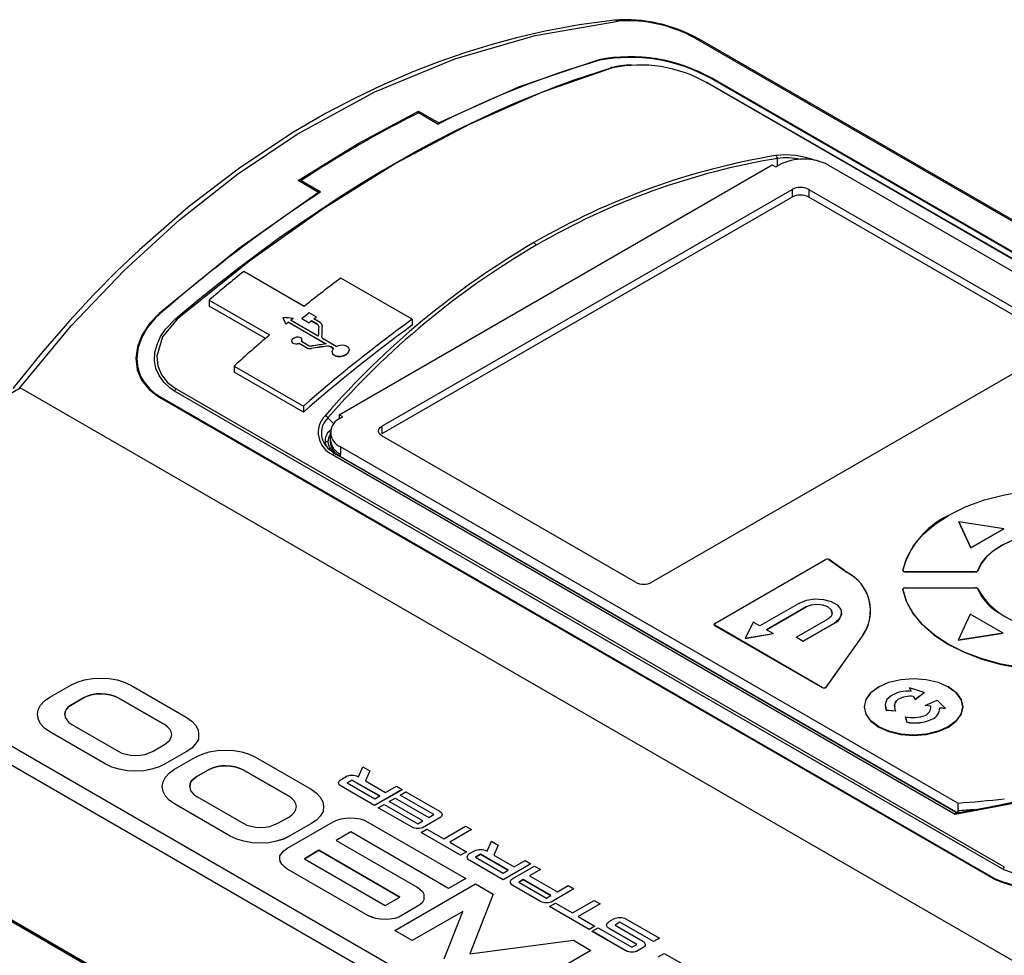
# Model space of a CAD drawing. Header units: millimetres. Extents: x 0 to 1118, y 0 to 864.
# Tile 40 of 42: x 861 to 945, y 694 to 774. Entities that reach past the tile are written whole.
import ezdxf

# ---------------------------------------------------------------- set-up
doc = ezdxf.new("R2010")
doc.units = ezdxf.units.MM
doc.header["$LTSCALE"] = 4

msp = doc.modelspace()

# ---------------------------------------------------------------- linework, layer by layer
for p, q in [((918.601, 772.153), (1016.737, 715.5)), ((1016.991, 715.459), (918.852, 772.113)), ((991.383, 727.473), (919.965, 768.701)), ((991.444, 727.496), (920.026, 768.725)), ((919.551, 768.371), (919.62, 768.335)), ((990.402, 727.473), (919.588, 768.353)), ((990.489, 727.462), (919.675, 768.342)), ((889.785, 763.148), (894.951, 765.915)), ((894.951, 765.915), (894.948, 765.756)), ((896.562, 764.825), (894.948, 765.756)), ((894.951, 765.915), (896.701, 764.905)), ((896.631, 764.867), (896.562, 764.825)), ((896.631, 764.867), (896.701, 764.905)), ((884.662, 759.977), (889.785, 763.148)), ((925.645, 761.226), (925.645, 761.867)), ((888.163, 739.951), (925.191, 761.327)), ((925.191, 761.327), (925.505, 761.146)), ((925.505, 761.146), (925.773, 761.3)), ((930.015, 761.3), (982.786, 730.836)), ((884.938, 759.978), (884.662, 759.977)), ((886.413, 758.966), (884.662, 759.977)), ((884.938, 759.978), (886.552, 759.047)), ((886.483, 759.01), (886.413, 758.966)), ((886.552, 759.047), (886.483, 759.01)), ((891.828, 738.964), (926.9, 759.211)), ((926.9, 758.568), (891.828, 738.322)), ((926.9, 759.211), (926.9, 758.568)), ((928.314, 759.211), (949.987, 746.7)), ((928.314, 759.211), (928.314, 758.568)), ((949.987, 746.057), (928.314, 758.568)), ((885.183, 749.221), (880.021, 752.202)), ((894.409, 748.113), (888.304, 751.637)), ((877.068, 749.763), (882.23, 746.783)), ((877.068, 749.763), (877.068, 749.242)), ((881.868, 746.471), (877.068, 749.242)), ((886.216, 748.31), (885.606, 748.662)), ((883.396, 748.254), (883.396, 748.243)), ((883.62, 747.7), (883.62, 747.69)), ((883.825, 747.867), (887.054, 746.002)), ((883.825, 747.867), (883.825, 747.856)), ((887.039, 746), (883.825, 747.856)), ((886.388, 746.667), (884.026, 748.03)), ((884.231, 748.195), (884.231, 748.185)), ((884.995, 748.176), (885.606, 747.824)), ((884.995, 748.176), (884.995, 748.166)), ((885.606, 747.813), (884.995, 748.166)), ((885.606, 747.824), (885.606, 747.813)), ((885.81, 747.987), (886.295, 747.707)), ((885.81, 747.987), (885.81, 747.976)), ((886.295, 747.696), (885.81, 747.976)), ((886.54, 747.843), (886.012, 748.148)), ((886.216, 748.31), (886.216, 748.299)), ((886.295, 747.707), (886.295, 747.696)), ((886.708, 747.571), (886.708, 747.582)), ((886.708, 747.571), (886.708, 747.561)), ((894.409, 748.113), (894.409, 747.6)), ((884.121, 746.254), (884.121, 746.243)), ((884.741, 746.058), (885.373, 745.693)), ((884.741, 746.047), (884.741, 746.058)), ((885.373, 745.682), (884.741, 746.047)), ((885.531, 745.884), (884.943, 746.224)), ((884.985, 746.35), (884.985, 746.361)), ((886.671, 746.636), (886.671, 746.625)), ((887.904, 745.792), (886.798, 746.43)), ((949.987, 745.883), (914.915, 725.637)), ((885.373, 745.693), (885.373, 745.682)), ((885.795, 745.617), (885.795, 745.628)), ((887.146, 745.817), (887.146, 745.806)), ((887.463, 745.766), (887.702, 745.629)), ((887.463, 745.766), (887.463, 745.756)), ((887.702, 745.618), (887.463, 745.756)), ((887.581, 745.338), (887.581, 745.327)), ((889.024, 745.493), (889.024, 745.504)), ((879.188, 744.11), (885.115, 740.688)), ((879.188, 744.11), (879.188, 743.584)), ((885.115, 740.162), (879.188, 743.584)), ((837.499, 728.742), (860.89, 742.245)), ((860.859, 742.261), (860.89, 742.245)), ((965.68, 681.752), (860.89, 742.245)), ((944.918, 701.102), (874.104, 741.982)), ((874.226, 742.166), (945.039, 701.286)), ((872.784, 741.456), (944.201, 700.228)), ((872.845, 741.503), (944.262, 700.274)), ((885.115, 740.688), (885.115, 740.162)), ((888.477, 739.77), (888.163, 739.951)), ((888.163, 739.951), (888.163, 739.583)), ((887.212, 739.68), (887.708, 739.184)), ((888.296, 739.665), (888.477, 739.77)), ((887.417, 738.441), (887.417, 737.798)), ((891.828, 738.964), (891.828, 738.322)), ((887.417, 737.798), (887.417, 737.594)), ((913.501, 725.637), (891.828, 738.148)), ((887.851, 736.567), (887.281, 737.038)), ((887.877, 736.54), (887.385, 736.946)), ((941.063, 705.86), (887.817, 736.598)), ((941.067, 706.752), (888.296, 737.216)), ((888.296, 737.216), (888.296, 736.573)), ((887.608, 736.54), (940.852, 705.802)), ((888.296, 736.37), (888.06, 736.523)), ((888.296, 736.37), (888.296, 736.573)), ((888.296, 736.37), (941.067, 705.906)), ((940.232, 731.327), (940.223, 731.322)), ((941.157, 730.798), (941.157, 730.794)), ((941.157, 730.798), (942.19, 728.573)), ((945.012, 730.202), (941.157, 730.798)), ((942.19, 728.569), (941.157, 730.794)), ((942.19, 728.573), (945.012, 730.202)), ((945.012, 730.198), (942.19, 728.569)), ((945.012, 730.202), (945.012, 730.198)), ((942.19, 728.569), (942.19, 728.573)), ((920.278, 722.111), (929.751, 727.58)), ((930.043, 727.575), (930.034, 727.58)), ((930.058, 727.565), (930.043, 727.575)), ((930.048, 727.571), (931.591, 726.472)), ((930.048, 727.571), (930.058, 727.565)), ((931.601, 726.466), (930.058, 727.565)), ((936.369, 726.658), (936.356, 726.648)), ((942.579, 726.53), (936.568, 726.53)), ((936.568, 726.513), (936.568, 726.53)), ((936.568, 726.513), (942.579, 726.513)), ((942.579, 726.513), (942.579, 726.53)), ((942.788, 726.612), (942.776, 726.624)), ((931.601, 726.466), (931.591, 726.472)), ((936.356, 725.006), (936.369, 725.017)), ((936.426, 725.111), (936.418, 725.106)), ((936.568, 725.145), (942.579, 725.145)), ((942.73, 725.106), (942.721, 725.111)), ((942.776, 725.051), (942.788, 725.043)), ((935.246, 668.248), (837.499, 724.676)), ((934.539, 667.044), (836.792, 723.473)), ((927.54, 723.849), (924.145, 721.889)), ((924.711, 721.563), (928.105, 723.522)), ((928.105, 723.514), (924.718, 721.559)), ((928.105, 723.522), (928.105, 723.514)), ((929.944, 722.461), (927.28, 720.923)), ((931.125, 722.983), (931.125, 722.992)), ((942.125, 722.913), (941.089, 720.682)), ((944.953, 721.28), (942.125, 722.913)), ((920.278, 722.111), (920.269, 722.106)), ((920.269, 721.932), (920.278, 721.948)), ((920.269, 721.932), (929.461, 716.626)), ((929.47, 716.641), (920.278, 721.948)), ((923.58, 722.216), (922.873, 720.828)), ((924.145, 721.889), (923.58, 722.216)), ((925.277, 721.236), (924.711, 721.563)), ((927.845, 720.596), (930.51, 722.134)), ((930.51, 722.126), (927.845, 720.588)), ((930.51, 722.134), (930.51, 722.126)), ((922.873, 720.828), (925.277, 721.236)), ((925.277, 721.228), (922.873, 720.82)), ((922.873, 720.828), (922.873, 720.82)), ((925.277, 721.236), (925.277, 721.228)), ((927.28, 720.923), (927.845, 720.596)), ((927.28, 720.915), (927.28, 720.923)), ((927.845, 720.588), (927.28, 720.915)), ((927.845, 720.596), (927.845, 720.588)), ((932.952, 721.107), (929.796, 716.679)), ((929.808, 716.666), (932.964, 721.094)), ((932.964, 721.094), (932.952, 721.107)), ((941.089, 720.682), (944.953, 721.28)), ((944.953, 721.276), (941.089, 720.678)), ((941.089, 720.682), (941.089, 720.678)), ((944.953, 721.276), (944.953, 721.28)), ((865.78, 717.098), (866.393, 717.282)), ((866.393, 717.282), (867.102, 717.409)), ((867.102, 717.409), (867.789, 717.437)), ((867.789, 717.437), (868.498, 717.394)), ((868.498, 717.394), (869.183, 717.281)), ((869.183, 717.281), (869.794, 717.098)), ((863.431, 715.798), (865.218, 716.83)), ((865.218, 716.83), (865.78, 717.098)), ((869.794, 717.098), (870.357, 716.829)), ((870.357, 716.829), (875.105, 714.088)), ((929.461, 716.626), (929.47, 716.641)), ((929.808, 716.666), (929.796, 716.679)), ((934.309, 716.694), (934.3, 716.689)), ((936.938, 716.595), (937.07, 716.317)), ((938.196, 716.19), (936.938, 716.595)), ((936.938, 716.591), (936.938, 716.595)), ((937.069, 716.317), (936.938, 716.591)), ((940.259, 716.689), (940.25, 716.694)), ((862.99, 715.487), (863.431, 715.798)), ((866.32, 715.742), (865.342, 715.177)), ((865.342, 715.176), (866.32, 715.741)), ((866.638, 715.898), (866.32, 715.742)), ((866.32, 715.741), (866.638, 715.897)), ((866.32, 715.741), (866.32, 715.742)), ((866.98, 716.01), (866.638, 715.898)), ((866.638, 715.897), (866.98, 716.009)), ((866.638, 715.897), (866.638, 715.898)), ((867.397, 716.081), (866.98, 716.01)), ((866.98, 716.009), (867.397, 716.08)), ((866.98, 716.009), (866.98, 716.01)), ((867.812, 716.094), (867.397, 716.081)), ((867.397, 716.08), (867.812, 716.093)), ((867.397, 716.08), (867.397, 716.081)), ((868.204, 716.067), (867.812, 716.094)), ((867.812, 716.093), (867.812, 716.094)), ((867.812, 716.093), (868.204, 716.066)), ((868.595, 716.011), (868.204, 716.067)), ((868.204, 716.066), (868.204, 716.067)), ((868.204, 716.066), (868.595, 716.01)), ((868.962, 715.883), (868.595, 716.011)), ((868.595, 716.01), (868.595, 716.011)), ((868.595, 716.01), (868.962, 715.882)), ((869.281, 715.755), (868.962, 715.883)), ((868.962, 715.882), (868.962, 715.883)), ((868.962, 715.882), (869.281, 715.754)), ((873.245, 713.467), (869.281, 715.755)), ((869.281, 715.754), (869.281, 715.755)), ((869.281, 715.754), (873.245, 713.466)), ((935.935, 715.596), (935.935, 715.592)), ((937.282, 715.871), (937.414, 715.593)), ((937.282, 715.871), (937.282, 715.867)), ((937.414, 715.589), (937.282, 715.867)), ((937.414, 715.593), (938.196, 716.19)), ((938.196, 716.186), (937.414, 715.589)), ((937.414, 715.593), (937.414, 715.589)), ((938.196, 716.19), (938.196, 716.186)), ((938.27, 715.099), (939.304, 715.551)), ((939.304, 715.551), (940.006, 714.824)), ((862.38, 714.314), (862.452, 714.724)), ((862.452, 714.724), (862.648, 715.12)), ((862.648, 715.12), (862.99, 715.487)), ((864.852, 714.781), (864.754, 714.555)), ((864.754, 714.554), (864.852, 714.78)), ((865.071, 714.993), (864.852, 714.781)), ((864.852, 714.78), (865.071, 714.993)), ((864.852, 714.78), (864.852, 714.781)), ((865.342, 715.177), (865.071, 714.993)), ((865.071, 714.993), (865.342, 715.176)), ((865.071, 714.993), (865.071, 714.993)), ((865.342, 715.176), (865.342, 715.177)), ((934.935, 714.681), (934.875, 715.232)), ((934.89, 715.094), (934.935, 714.685)), ((938.752, 715.023), (938.27, 715.099)), ((938.27, 715.099), (938.27, 715.095)), ((938.752, 715.019), (938.27, 715.095)), ((939.523, 714.901), (940.006, 714.824)), ((939.523, 714.901), (939.523, 714.897)), ((940.006, 714.82), (939.523, 714.897)), ((940.006, 714.82), (940.006, 714.824)), ((862.454, 713.905), (862.38, 714.314)), ((862.38, 714.313), (862.38, 714.314)), ((862.454, 713.904), (862.38, 714.313)), ((862.65, 713.509), (862.454, 713.905)), ((862.454, 713.904), (862.454, 713.905)), ((862.65, 713.509), (862.454, 713.904)), ((864.754, 714.555), (864.729, 714.314)), ((864.729, 714.314), (864.754, 714.554)), ((864.729, 714.314), (864.752, 714.075)), ((864.752, 714.075), (864.876, 713.863)), ((864.754, 714.554), (864.754, 714.555)), ((864.876, 713.863), (865.071, 713.637)), ((875.105, 714.088), (875.569, 713.764)), ((934.935, 714.685), (935.727, 714.621)), ((934.935, 714.685), (934.935, 714.681)), ((935.727, 714.617), (934.935, 714.681)), ((935.727, 714.621), (935.727, 714.617)), ((936.585, 714.125), (936.697, 713.668)), ((936.585, 714.125), (936.585, 714.121)), ((936.697, 713.664), (936.585, 714.121)), ((938.84, 713.919), (938.84, 713.915)), ((862.967, 713.156), (862.65, 713.509)), ((862.967, 713.157), (862.65, 713.509)), ((862.65, 713.509), (862.65, 713.509)), ((863.433, 712.831), (862.967, 713.157)), ((862.967, 713.156), (862.967, 713.157)), ((863.433, 712.831), (862.967, 713.156)), ((865.071, 713.637), (865.316, 713.467)), ((865.316, 713.467), (869.281, 711.178)), ((873.49, 713.269), (873.245, 713.467)), ((873.245, 713.467), (873.245, 713.466)), ((873.49, 713.268), (873.245, 713.466)), ((873.686, 713.072), (873.49, 713.269)), ((873.49, 713.268), (873.49, 713.269)), ((873.686, 713.071), (873.49, 713.268)), ((873.809, 712.831), (873.686, 713.072)), ((873.686, 713.071), (873.686, 713.072)), ((873.809, 712.831), (873.686, 713.071)), ((875.569, 713.764), (875.888, 713.41)), ((875.888, 713.41), (876.107, 713.001)), ((934.31, 713.266), (934.301, 713.25)), ((936.697, 713.668), (936.697, 713.664)), ((868.18, 710.09), (863.433, 712.831)), ((868.18, 710.091), (863.433, 712.831)), ((863.433, 712.831), (863.433, 712.831)), ((873.686, 712.139), (873.809, 712.379)), ((873.856, 712.605), (873.809, 712.831)), ((873.856, 712.605), (873.809, 712.831)), ((873.809, 712.831), (873.809, 712.831)), ((873.809, 712.379), (873.856, 712.605)), ((876.133, 712.195), (875.888, 711.801)), ((876.133, 712.194), (875.888, 711.8)), ((876.107, 713.001), (876.158, 712.605)), ((876.158, 712.605), (876.133, 712.194)), ((876.158, 712.605), (876.133, 712.195)), ((876.133, 712.194), (876.133, 712.195)), ((876.158, 712.605), (876.158, 712.605)), ((872.266, 711.179), (873.245, 711.744)), ((873.245, 711.744), (873.49, 711.942)), ((873.49, 711.942), (873.686, 712.139)), ((875.569, 711.447), (875.081, 711.136)), ((875.569, 711.446), (875.081, 711.135)), ((875.888, 711.801), (875.569, 711.447)), ((875.888, 711.8), (875.569, 711.446)), ((875.569, 711.446), (875.569, 711.447)), ((875.888, 711.8), (875.888, 711.801)), ((935.306, 653.314), (835.311, 711.04)), ((935.217, 653.262), (835.512, 710.82)), ((835.514, 710.992), (935.233, 653.424)), ((869.281, 711.178), (869.6, 711.023)), ((869.6, 711.023), (869.966, 710.925)), ((869.966, 710.925), (870.357, 710.839)), ((870.357, 710.839), (870.773, 710.825)), ((870.773, 710.825), (871.166, 710.854)), ((871.166, 710.854), (871.557, 710.91)), ((871.557, 710.91), (871.924, 711.038)), ((871.924, 711.038), (872.266, 711.179)), ((875.081, 711.136), (873.294, 710.104)), ((875.081, 711.135), (873.294, 710.103)), ((874.104, 709.636), (875.892, 710.668)), ((875.081, 711.136), (875.081, 711.135)), ((875.892, 710.668), (876.454, 710.936)), ((876.454, 710.936), (877.066, 711.12)), ((877.066, 711.12), (877.775, 711.247)), ((877.775, 711.247), (878.462, 711.275)), ((878.462, 711.275), (879.171, 711.232)), ((879.171, 711.232), (879.856, 711.119)), ((879.856, 711.119), (880.467, 710.936)), ((880.467, 710.936), (881.031, 710.667)), ((881.031, 710.667), (885.778, 707.927)), ((868.742, 709.823), (868.18, 710.091)), ((868.18, 710.09), (868.18, 710.091)), ((868.742, 709.822), (868.18, 710.09)), ((869.355, 709.639), (868.742, 709.823)), ((868.742, 709.822), (868.742, 709.823)), ((869.355, 709.638), (868.742, 709.822)), ((872.779, 709.836), (872.143, 709.638)), ((872.779, 709.836), (872.143, 709.639)), ((873.294, 710.104), (872.779, 709.836)), ((873.294, 710.103), (872.779, 709.836)), ((872.779, 709.836), (872.779, 709.836)), ((873.294, 710.103), (873.294, 710.104)), ((877.311, 709.736), (876.994, 709.58)), ((876.994, 709.579), (877.311, 709.735)), ((877.654, 709.848), (877.311, 709.736)), ((877.311, 709.735), (877.654, 709.847)), ((877.311, 709.735), (877.311, 709.736)), ((878.071, 709.919), (877.654, 709.848)), ((877.654, 709.847), (878.071, 709.918)), ((877.654, 709.847), (877.654, 709.848)), ((878.486, 709.933), (878.071, 709.919)), ((878.071, 709.918), (878.486, 709.932)), ((878.071, 709.918), (878.071, 709.919)), ((878.877, 709.905), (878.486, 709.933)), ((878.486, 709.932), (878.486, 709.933)), ((878.486, 709.932), (878.877, 709.905)), ((879.269, 709.849), (878.877, 709.905)), ((878.877, 709.905), (879.269, 709.848)), ((878.877, 709.905), (878.877, 709.905)), ((879.635, 709.721), (879.269, 709.849)), ((879.269, 709.848), (879.269, 709.849)), ((879.269, 709.848), (879.635, 709.72)), ((879.954, 709.594), (879.635, 709.721)), ((879.635, 709.72), (879.635, 709.721)), ((879.635, 709.72), (879.954, 709.593)), ((889.83, 708.976), (890.19, 709.841)), ((890.19, 709.841), (890.785, 709.498)), ((870.064, 709.512), (869.355, 709.639)), ((869.355, 709.638), (869.355, 709.639)), ((870.064, 709.511), (869.355, 709.638)), ((870.749, 709.483), (870.064, 709.512)), ((870.064, 709.511), (870.064, 709.512)), ((870.749, 709.482), (870.064, 709.511)), ((871.483, 709.511), (870.749, 709.483)), ((871.483, 709.51), (870.749, 709.482)), ((870.749, 709.482), (870.749, 709.483)), ((872.143, 709.639), (871.483, 709.511)), ((872.143, 709.638), (871.483, 709.51)), ((871.483, 709.51), (871.483, 709.511)), ((872.143, 709.638), (872.143, 709.639)), ((873.125, 708.563), (873.321, 708.958)), ((873.321, 708.958), (873.664, 709.326)), ((873.664, 709.326), (874.104, 709.636)), ((875.745, 708.832), (875.526, 708.619)), ((875.526, 708.619), (875.745, 708.831)), ((876.015, 709.015), (875.745, 708.832)), ((875.745, 708.831), (876.015, 709.014)), ((875.745, 708.831), (875.745, 708.832)), ((876.994, 709.58), (876.015, 709.015)), ((876.015, 709.014), (876.994, 709.579)), ((876.015, 709.014), (876.015, 709.015)), ((876.994, 709.579), (876.994, 709.58)), ((883.919, 707.305), (879.954, 709.594)), ((879.954, 709.593), (879.954, 709.594)), ((879.954, 709.593), (883.919, 707.304)), ((888.332, 708.768), (888.758, 709.014)), ((888.758, 709.014), (888.867, 709.067)), ((888.867, 709.067), (888.993, 709.101)), ((888.993, 709.101), (889.119, 709.126)), ((889.119, 709.126), (889.269, 709.135)), ((889.269, 709.135), (889.403, 709.125)), ((889.403, 709.125), (889.545, 709.101)), ((889.545, 709.101), (889.663, 709.063)), ((889.663, 709.063), (889.772, 709.009)), ((889.772, 709.009), (889.83, 708.976)), ((890.785, 709.498), (890.416, 708.637)), ((890.785, 709.497), (890.416, 708.637)), ((890.785, 709.497), (890.785, 709.498)), ((873.053, 708.153), (873.125, 708.563)), ((873.127, 707.743), (873.053, 708.153)), ((873.053, 708.152), (873.053, 708.153)), ((873.127, 707.743), (873.053, 708.152)), ((875.428, 708.393), (875.402, 708.153)), ((875.402, 708.152), (875.428, 708.392)), ((875.402, 708.153), (875.426, 707.913)), ((875.526, 708.619), (875.428, 708.393)), ((875.428, 708.392), (875.526, 708.619)), ((875.428, 708.392), (875.428, 708.393)), ((875.526, 708.619), (875.526, 708.619)), ((888.122, 708.473), (888.139, 708.56)), ((888.139, 708.396), (888.122, 708.473)), ((888.122, 708.472), (888.122, 708.473)), ((888.139, 708.395), (888.122, 708.472)), ((888.139, 708.56), (888.181, 708.632)), ((888.181, 708.314), (888.139, 708.396)), ((888.139, 708.395), (888.139, 708.396)), ((888.181, 708.313), (888.139, 708.395)), ((888.181, 708.632), (888.248, 708.71)), ((888.248, 708.246), (888.181, 708.314)), ((888.181, 708.313), (888.181, 708.314)), ((888.248, 708.245), (888.181, 708.313)), ((888.248, 708.71), (888.332, 708.768)), ((888.34, 708.183), (888.248, 708.246)), ((888.248, 708.245), (888.248, 708.246)), ((888.34, 708.182), (888.248, 708.245)), ((888.34, 708.182), (888.34, 708.183)), ((891.204, 706.53), (888.34, 708.183)), ((891.204, 706.529), (888.34, 708.182)), ((889.269, 708.719), (888.843, 708.473)), ((888.843, 708.473), (889.269, 708.719)), ((888.843, 708.473), (891.212, 707.106)), ((891.638, 707.352), (889.269, 708.719)), ((889.269, 708.719), (891.638, 707.351)), ((889.269, 708.719), (889.269, 708.719)), ((890.416, 708.637), (892.141, 707.642)), ((892.141, 707.642), (893.07, 708.178)), ((893.07, 708.178), (893.564, 707.893)), ((873.323, 707.347), (873.127, 707.743)), ((873.323, 707.348), (873.127, 707.743)), ((873.127, 707.743), (873.127, 707.743)), ((873.64, 706.995), (873.323, 707.348)), ((873.323, 707.347), (873.323, 707.348)), ((873.64, 706.994), (873.323, 707.347)), ((875.426, 707.913), (875.549, 707.702)), ((875.549, 707.702), (875.745, 707.476)), ((875.745, 707.476), (875.99, 707.305)), ((875.99, 707.305), (879.954, 705.016)), ((884.163, 707.107), (883.919, 707.305)), ((883.919, 707.305), (883.919, 707.304)), ((884.163, 707.106), (883.919, 707.304)), ((885.778, 707.927), (886.242, 707.602)), ((886.242, 707.602), (886.561, 707.248)), ((886.561, 707.248), (886.781, 706.839)), ((893.564, 707.893), (891.204, 706.53)), ((893.564, 707.892), (891.204, 706.529)), ((891.212, 707.106), (891.638, 707.352)), ((892.449, 706.884), (892.952, 707.174)), ((892.952, 707.174), (895.832, 705.511)), ((893.379, 707.42), (893.881, 707.71)), ((896.259, 705.758), (893.379, 707.42)), ((893.379, 707.419), (893.379, 707.42)), ((896.258, 705.757), (893.379, 707.419)), ((893.564, 707.892), (893.564, 707.893)), ((893.881, 707.71), (896.761, 706.048)), ((874.106, 706.67), (873.64, 706.995)), ((873.64, 706.994), (873.64, 706.995)), ((874.106, 706.669), (873.64, 706.994)), ((878.854, 703.929), (874.106, 706.67)), ((874.106, 706.669), (874.106, 706.67)), ((878.854, 703.928), (874.106, 706.669)), ((884.359, 706.91), (884.163, 707.107)), ((884.163, 707.106), (884.163, 707.107)), ((884.359, 706.91), (884.163, 707.106)), ((884.482, 706.67), (884.359, 706.91)), ((884.482, 706.669), (884.359, 706.91)), ((884.359, 706.91), (884.359, 706.91)), ((884.529, 706.444), (884.482, 706.67)), ((884.482, 706.669), (884.482, 706.67)), ((884.529, 706.443), (884.482, 706.669)), ((884.482, 706.218), (884.529, 706.444)), ((886.781, 706.839), (886.832, 706.444)), ((886.832, 706.444), (886.806, 706.033)), ((886.832, 706.443), (886.806, 706.033)), ((886.832, 706.443), (886.832, 706.444)), ((891.204, 706.53), (891.204, 706.529)), ((891.52, 706.347), (892.023, 706.637)), ((894.4, 704.685), (891.52, 706.347)), ((891.52, 706.346), (891.52, 706.347)), ((894.4, 704.684), (891.52, 706.346)), ((892.023, 706.637), (894.903, 704.975)), ((895.329, 705.221), (892.449, 706.884)), ((892.449, 706.883), (892.449, 706.884)), ((895.329, 705.221), (892.449, 706.883)), ((941.067, 706.752), (941.067, 706.109)), ((882.94, 705.017), (883.919, 705.582)), ((883.919, 705.582), (884.163, 705.78)), ((884.163, 705.78), (884.359, 705.977)), ((884.359, 705.977), (884.482, 706.218)), ((886.561, 705.639), (886.242, 705.285)), ((886.561, 705.638), (886.242, 705.284)), ((886.806, 706.033), (886.561, 705.638)), ((886.806, 706.033), (886.561, 705.639)), ((886.561, 705.638), (886.561, 705.639)), ((886.806, 706.033), (886.806, 706.033)), ((888.352, 705.396), (888.719, 705.467)), ((888.719, 705.467), (889.134, 705.481)), ((889.134, 705.481), (889.551, 705.466)), ((889.551, 705.466), (889.966, 705.396)), ((896.854, 705.53), (895.297, 704.631)), ((896.854, 705.529), (895.297, 704.631)), ((895.832, 705.511), (896.259, 705.758)), ((896.761, 706.048), (896.845, 705.989)), ((896.845, 705.989), (896.921, 705.917)), ((896.92, 705.598), (896.854, 705.53)), ((896.92, 705.597), (896.854, 705.529)), ((896.854, 705.529), (896.854, 705.53)), ((896.954, 705.675), (896.92, 705.598)), ((896.954, 705.674), (896.92, 705.597)), ((896.92, 705.597), (896.92, 705.598)), ((896.921, 705.917), (896.954, 705.84)), ((896.954, 705.84), (896.97, 705.762)), ((896.97, 705.762), (896.954, 705.675)), ((896.97, 705.761), (896.954, 705.674)), ((896.954, 705.674), (896.954, 705.675)), ((896.97, 705.761), (896.97, 705.762)), ((941.319, 705.884), (941.014, 705.865)), ((941.067, 706.109), (941.067, 705.906)), ((941.11, 705.899), (941.546, 705.934)), ((879.954, 705.016), (880.273, 704.861)), ((880.273, 704.861), (880.639, 704.763)), ((880.639, 704.763), (881.031, 704.677)), ((881.031, 704.677), (881.446, 704.664)), ((881.446, 704.664), (881.839, 704.692)), ((881.839, 704.692), (882.231, 704.748)), ((882.231, 704.748), (882.597, 704.876)), ((882.597, 704.876), (882.94, 705.017)), ((883.701, 702.853), (887.665, 705.142)), ((885.755, 704.974), (883.967, 703.942)), ((885.755, 704.974), (883.967, 703.943)), ((886.242, 705.285), (885.755, 704.974)), ((886.242, 705.284), (885.755, 704.974)), ((885.755, 704.974), (885.755, 704.974)), ((886.242, 705.284), (886.242, 705.285)), ((887.665, 705.142), (887.961, 705.283)), ((887.961, 705.283), (888.352, 705.396)), ((889.966, 705.396), (890.31, 705.283)), ((890.31, 705.283), (890.627, 705.127)), ((890.627, 705.127), (898.997, 700.296)), ((894.501, 704.636), (894.4, 704.685)), ((894.4, 704.684), (894.4, 704.685)), ((894.501, 704.635), (894.4, 704.684)), ((894.627, 704.593), (894.501, 704.636)), ((894.501, 704.635), (894.501, 704.636)), ((894.627, 704.592), (894.501, 704.635)), ((894.761, 704.573), (894.627, 704.593)), ((894.627, 704.592), (894.627, 704.593)), ((894.761, 704.573), (894.627, 704.592)), ((894.903, 704.975), (895.329, 705.221)), ((895.179, 704.593), (895.045, 704.573)), ((895.179, 704.592), (895.045, 704.573)), ((895.297, 704.631), (895.179, 704.592)), ((895.297, 704.631), (895.179, 704.593)), ((895.179, 704.592), (895.179, 704.593)), ((895.297, 704.631), (895.297, 704.631)), ((897.114, 703.698), (898.973, 704.771)), ((898.973, 704.771), (899.484, 704.476)), ((879.416, 703.661), (878.854, 703.929)), ((878.854, 703.928), (878.854, 703.929)), ((879.416, 703.66), (878.854, 703.928)), ((883.967, 703.943), (883.453, 703.675)), ((883.967, 703.942), (883.453, 703.674)), ((883.967, 703.942), (883.967, 703.943)), ((889.159, 704.28), (887.912, 703.56)), ((889.159, 704.279), (887.913, 703.559)), ((897.529, 699.448), (889.159, 704.28)), ((889.159, 704.279), (889.159, 704.28)), ((897.529, 699.447), (889.159, 704.279)), ((894.894, 704.563), (894.761, 704.573)), ((894.894, 704.564), (894.761, 704.573)), ((894.761, 704.573), (894.761, 704.573)), ((895.045, 704.573), (894.894, 704.563)), ((895.045, 704.573), (894.894, 704.564)), ((894.894, 704.563), (894.894, 704.564)), ((895.045, 704.573), (895.045, 704.573)), ((895.172, 704.239), (895.674, 704.529)), ((898.546, 702.291), (895.172, 704.239)), ((895.172, 704.239), (895.172, 704.239)), ((898.546, 702.291), (895.172, 704.239)), ((895.674, 704.529), (897.114, 703.698)), ((899.484, 704.476), (897.625, 703.403)), ((899.484, 704.475), (897.626, 703.403)), ((899.484, 704.475), (899.484, 704.476)), ((880.028, 703.477), (879.416, 703.661)), ((879.416, 703.66), (879.416, 703.661)), ((880.028, 703.476), (879.416, 703.66)), ((880.737, 703.35), (880.028, 703.477)), ((880.028, 703.476), (880.028, 703.477)), ((880.737, 703.35), (880.028, 703.476)), ((881.422, 703.32), (880.737, 703.35)), ((881.422, 703.321), (880.737, 703.35)), ((880.737, 703.35), (880.737, 703.35)), ((882.157, 703.349), (881.422, 703.321)), ((882.157, 703.348), (881.422, 703.32)), ((881.422, 703.32), (881.422, 703.321)), ((882.816, 703.477), (882.157, 703.349)), ((882.816, 703.476), (882.157, 703.348)), ((882.157, 703.348), (882.157, 703.349)), ((883.453, 703.675), (882.816, 703.477)), ((883.453, 703.674), (882.816, 703.476)), ((882.816, 703.476), (882.816, 703.477)), ((883.453, 703.674), (883.453, 703.675)), ((887.912, 703.56), (894.837, 699.562)), ((897.625, 703.403), (899.048, 702.581)), ((900.824, 702.629), (901.184, 703.494)), ((901.184, 703.494), (901.779, 703.151)), ((901.779, 703.151), (901.41, 702.291)), ((901.779, 703.15), (901.41, 702.291)), ((901.779, 703.15), (901.779, 703.151)), ((883.09, 701.992), (883.114, 702.232)), ((883.114, 702.232), (883.262, 702.458)), ((883.262, 702.458), (883.433, 702.669)), ((883.433, 702.669), (883.701, 702.853)), ((886.444, 702.712), (885.195, 701.991)), ((885.195, 701.991), (886.444, 702.711)), ((893.368, 698.714), (886.444, 702.712)), ((886.444, 702.711), (886.444, 702.712)), ((886.444, 702.711), (893.368, 698.714)), ((899.048, 702.581), (898.546, 702.291)), ((899.048, 702.581), (898.546, 702.291)), ((898.546, 702.291), (898.546, 702.291)), ((899.048, 702.581), (899.048, 702.581)), ((899.116, 702.126), (899.133, 702.213)), ((899.133, 702.048), (899.116, 702.126)), ((899.133, 702.049), (899.116, 702.126)), ((899.116, 702.126), (899.116, 702.126)), ((899.133, 702.213), (899.175, 702.286)), ((899.175, 702.286), (899.242, 702.363)), ((899.242, 702.363), (899.326, 702.421)), ((899.326, 702.421), (899.752, 702.668)), ((899.752, 702.668), (899.861, 702.721)), ((900.263, 702.373), (899.837, 702.126)), ((899.837, 702.126), (900.263, 702.372)), ((899.837, 702.126), (902.206, 700.759)), ((899.861, 702.721), (899.987, 702.755)), ((899.987, 702.755), (900.113, 702.779)), ((900.113, 702.779), (900.263, 702.789)), ((900.263, 702.789), (900.397, 702.779)), ((902.632, 701.005), (900.263, 702.373)), ((900.263, 702.372), (900.263, 702.373)), ((900.263, 702.372), (902.632, 701.005)), ((900.397, 702.779), (900.539, 702.755)), ((900.539, 702.755), (900.657, 702.716)), ((900.657, 702.716), (900.766, 702.663)), ((900.766, 702.663), (900.824, 702.629)), ((901.41, 702.291), (903.135, 701.295)), ((883.139, 701.765), (883.09, 701.992)), ((883.09, 701.991), (883.09, 701.992)), ((883.139, 701.764), (883.09, 701.991)), ((883.26, 701.525), (883.139, 701.765)), ((883.139, 701.764), (883.139, 701.765)), ((883.26, 701.524), (883.139, 701.764)), ((883.458, 701.328), (883.26, 701.525)), ((883.26, 701.524), (883.26, 701.525)), ((883.458, 701.327), (883.26, 701.524)), ((883.703, 701.13), (883.458, 701.328)), ((883.458, 701.327), (883.458, 701.328)), ((883.703, 701.129), (883.458, 701.327)), ((885.195, 701.991), (892.119, 697.993)), ((899.175, 701.967), (899.133, 702.049)), ((899.133, 702.048), (899.133, 702.049)), ((899.175, 701.966), (899.133, 702.048)), ((899.242, 701.899), (899.175, 701.967)), ((899.175, 701.966), (899.175, 701.967)), ((899.242, 701.898), (899.175, 701.966)), ((899.334, 701.836), (899.242, 701.899)), ((899.242, 701.898), (899.242, 701.899)), ((899.334, 701.836), (899.242, 701.898)), ((902.198, 700.183), (899.334, 701.836)), ((899.334, 701.836), (899.334, 701.836)), ((902.198, 700.184), (899.334, 701.836)), ((904.558, 701.546), (902.198, 700.183)), ((904.558, 701.546), (902.198, 700.184)), ((903.017, 700.291), (904.875, 701.364)), ((903.135, 701.295), (904.064, 701.832)), ((904.064, 701.832), (904.558, 701.546)), ((904.558, 701.546), (904.558, 701.546)), ((904.875, 701.364), (905.386, 701.069)), ((890.627, 697.132), (883.703, 701.13)), ((883.703, 701.129), (883.703, 701.13)), ((890.627, 697.131), (883.703, 701.129)), ((902.206, 700.759), (902.632, 701.005)), ((905.386, 701.069), (904.457, 700.532)), ((905.386, 701.068), (904.457, 700.531)), ((904.457, 700.532), (906.826, 699.164)), ((905.386, 701.068), (905.386, 701.069)), ((892.931, 695.859), (899.833, 699.843)), ((894.837, 699.562), (895.081, 699.392)), ((898.997, 700.296), (897.529, 699.448)), ((898.997, 700.295), (897.529, 699.447)), ((898.997, 700.295), (898.997, 700.296)), ((899.833, 699.843), (901.35, 698.967)), ((902.198, 700.184), (902.198, 700.183)), ((902.807, 699.996), (902.824, 700.073)), ((902.816, 699.913), (902.807, 699.996)), ((902.807, 699.995), (902.807, 699.996)), ((902.816, 699.912), (902.807, 699.995)), ((902.866, 699.836), (902.816, 699.913)), ((902.816, 699.912), (902.816, 699.913)), ((902.866, 699.835), (902.816, 699.912)), ((902.824, 700.073), (902.858, 700.15)), ((902.858, 700.15), (902.925, 700.228)), ((902.925, 699.764), (902.866, 699.836)), ((902.866, 699.835), (902.866, 699.836)), ((902.925, 699.763), (902.866, 699.835)), ((902.925, 700.228), (903.017, 700.291)), ((903.017, 699.701), (902.925, 699.764)), ((902.925, 699.763), (902.925, 699.764)), ((903.017, 699.7), (902.925, 699.763)), ((905.386, 698.333), (903.017, 699.701)), ((903.017, 699.7), (903.017, 699.701)), ((905.386, 698.332), (903.017, 699.7)), ((903.913, 700.218), (903.528, 699.996)), ((903.528, 699.995), (903.913, 700.217)), ((903.528, 699.996), (905.897, 698.628)), ((906.282, 698.85), (903.913, 700.218)), ((903.913, 700.218), (903.913, 700.217)), ((903.913, 700.217), (906.281, 698.85)), ((906.826, 699.164), (907.755, 699.701)), ((907.755, 699.701), (908.25, 699.416)), ((892.119, 697.993), (893.368, 698.714)), ((895.081, 699.392), (895.302, 699.18)), ((895.302, 699.18), (895.4, 698.954)), ((895.424, 698.714), (895.399, 698.473)), ((895.424, 698.714), (895.399, 698.474)), ((895.4, 698.954), (895.424, 698.714)), ((895.424, 698.714), (895.424, 698.714)), ((897.529, 699.447), (897.529, 699.448)), ((901.35, 698.967), (899.343, 693.853)), ((901.35, 698.966), (899.343, 693.853)), ((901.35, 698.966), (901.35, 698.967)), ((905.897, 698.628), (906.282, 698.85)), ((908.25, 699.416), (906.29, 698.285)), ((908.25, 699.415), (906.29, 698.284)), ((908.25, 699.415), (908.25, 699.416)), ((895.081, 698.035), (893.27, 696.989)), ((895.081, 698.035), (893.27, 696.99)), ((895.301, 698.248), (895.081, 698.035)), ((895.301, 698.247), (895.081, 698.035)), ((895.081, 698.035), (895.081, 698.035)), ((895.399, 698.474), (895.301, 698.248)), ((895.399, 698.473), (895.301, 698.247)), ((895.301, 698.247), (895.301, 698.248)), ((895.399, 698.473), (895.399, 698.474)), ((905.487, 698.285), (905.386, 698.333)), ((905.386, 698.332), (905.386, 698.333)), ((905.487, 698.284), (905.386, 698.332)), ((905.621, 698.246), (905.487, 698.285)), ((905.487, 698.284), (905.487, 698.285)), ((905.621, 698.245), (905.487, 698.284)), ((905.746, 698.222), (905.621, 698.246)), ((905.621, 698.245), (905.621, 698.246)), ((905.746, 698.221), (905.621, 698.245)), ((905.897, 698.212), (905.746, 698.222)), ((905.746, 698.221), (905.746, 698.222)), ((905.897, 698.211), (905.746, 698.221)), ((906.031, 698.222), (905.897, 698.212)), ((906.031, 698.221), (905.897, 698.211)), ((905.897, 698.211), (905.897, 698.212)), ((906.165, 698.241), (906.031, 698.221)), ((906.165, 698.241), (906.031, 698.222)), ((906.031, 698.221), (906.031, 698.222)), ((906.29, 698.285), (906.165, 698.241)), ((906.29, 698.284), (906.165, 698.241)), ((906.165, 698.241), (906.165, 698.241)), ((906.166, 697.893), (906.668, 698.183)), ((906.166, 697.892), (906.166, 697.893)), ((909.54, 695.945), (906.166, 697.893)), ((909.54, 695.944), (906.166, 697.892)), ((906.29, 698.284), (906.29, 698.285)), ((906.668, 698.183), (908.108, 697.351)), ((908.108, 697.351), (909.967, 698.424)), ((910.478, 698.129), (908.619, 697.056)), ((910.478, 698.128), (908.62, 697.056)), ((909.967, 698.424), (910.478, 698.129)), ((910.478, 698.128), (910.478, 698.129)), ((890.946, 697.005), (890.627, 697.132)), ((890.627, 697.131), (890.627, 697.132)), ((890.946, 697.004), (890.627, 697.131)), ((898.732, 697.483), (894.425, 694.996)), ((898.732, 697.482), (894.425, 694.996)), ((897.141, 693.429), (898.732, 697.483)), ((908.619, 697.056), (910.042, 696.235)), ((891.313, 696.877), (890.946, 697.005)), ((890.946, 697.004), (890.946, 697.005)), ((891.313, 696.876), (890.946, 697.004)), ((891.704, 696.82), (891.313, 696.877)), ((891.313, 696.876), (891.313, 696.877)), ((891.704, 696.82), (891.313, 696.876)), ((892.096, 696.792), (891.704, 696.82)), ((892.096, 696.793), (891.704, 696.82)), ((891.704, 696.82), (891.704, 696.82)), ((892.511, 696.807), (892.096, 696.793)), ((892.511, 696.806), (892.096, 696.792)), ((892.096, 696.792), (892.096, 696.793)), ((892.928, 696.878), (892.511, 696.807)), ((892.928, 696.877), (892.511, 696.806)), ((892.511, 696.806), (892.511, 696.807)), ((893.27, 696.99), (892.928, 696.878)), ((893.27, 696.989), (892.928, 696.877)), ((892.928, 696.877), (892.928, 696.878)), ((893.27, 696.989), (893.27, 696.99)), ((910.042, 696.235), (909.54, 695.945)), ((910.042, 696.234), (909.54, 695.944)), ((910.042, 696.234), (910.042, 696.235)), ((911.04, 696.316), (911.048, 696.398)), ((911.048, 696.233), (911.04, 696.316)), ((911.048, 696.234), (911.04, 696.316)), ((911.04, 696.316), (911.04, 696.316)), ((911.048, 696.398), (911.098, 696.476)), ((911.098, 696.157), (911.048, 696.234)), ((911.048, 696.233), (911.048, 696.234)), ((911.098, 696.156), (911.048, 696.233)), ((911.098, 696.476), (911.157, 696.548)), ((911.157, 696.548), (911.249, 696.611)), ((911.249, 696.611), (911.667, 696.853)), ((911.667, 696.853), (911.776, 696.906)), ((912.178, 696.558), (911.76, 696.316)), ((912.178, 696.557), (911.76, 696.316)), ((911.76, 696.316), (914.129, 694.948)), ((911.776, 696.906), (911.902, 696.94)), ((911.902, 696.94), (912.036, 696.969)), ((912.036, 696.969), (912.178, 696.974)), ((912.178, 696.974), (912.321, 696.969)), ((915.041, 694.905), (912.178, 696.558)), ((912.178, 696.557), (912.178, 696.558)), ((915.041, 694.904), (912.178, 696.557)), ((912.321, 696.969), (912.454, 696.94)), ((912.454, 696.94), (912.58, 696.906)), ((912.58, 696.906), (912.689, 696.853)), ((912.689, 696.853), (915.552, 695.2)), ((894.425, 694.996), (892.931, 695.859)), ((892.931, 695.858), (892.931, 695.859)), ((894.425, 694.996), (892.931, 695.858)), ((909.54, 695.944), (909.54, 695.945)), ((909.809, 695.78), (910.32, 696.075)), ((912.689, 694.117), (909.809, 695.78)), ((909.809, 695.779), (909.809, 695.78)), ((912.689, 694.116), (909.809, 695.779)), ((910.32, 696.075), (913.2, 694.412)), ((911.157, 696.084), (911.098, 696.157)), ((911.098, 696.156), (911.098, 696.157)), ((911.157, 696.083), (911.098, 696.156)), ((911.249, 696.021), (911.157, 696.084)), ((911.157, 696.083), (911.157, 696.084)), ((911.249, 696.021), (911.157, 696.083)), ((913.617, 694.653), (911.249, 696.021)), ((913.618, 694.654), (911.249, 696.021)), ((911.249, 696.021), (911.249, 696.021)), ((894.425, 694.996), (894.425, 694.996)), ((899.343, 693.853), (908.202, 695.011)), ((908.202, 695.011), (909.696, 694.149)), ((913.2, 694.412), (913.618, 694.654)), ((914.129, 694.948), (914.213, 694.89)), ((914.213, 694.89), (914.28, 694.813)), ((914.279, 694.494), (914.213, 694.426)), ((914.279, 694.493), (914.213, 694.426)), ((914.321, 694.576), (914.279, 694.493)), ((914.321, 694.576), (914.279, 694.494)), ((914.279, 694.493), (914.279, 694.494)), ((914.28, 694.813), (914.313, 694.736)), ((914.313, 694.736), (914.329, 694.658)), ((914.329, 694.658), (914.321, 694.576)), ((914.329, 694.658), (914.321, 694.576)), ((914.321, 694.576), (914.321, 694.576)), ((914.329, 694.658), (914.329, 694.658)), ((915.552, 695.2), (915.041, 694.905)), ((915.552, 695.199), (915.041, 694.904)), ((915.041, 694.904), (915.041, 694.905)), ((915.552, 695.199), (915.552, 695.2)), ((909.696, 694.149), (902.795, 690.165)), ((909.696, 694.148), (902.795, 690.164)), ((909.696, 694.148), (909.696, 694.149)), ((912.79, 694.069), (912.689, 694.117)), ((912.689, 694.116), (912.689, 694.117)), ((912.79, 694.068), (912.689, 694.116)), ((912.924, 694.03), (912.79, 694.069)), ((912.79, 694.068), (912.79, 694.069)), ((912.924, 694.029), (912.79, 694.068)), ((913.049, 694.006), (912.924, 694.03)), ((912.924, 694.029), (912.924, 694.03)), ((913.049, 694.005), (912.924, 694.029)), ((913.191, 694.001), (913.049, 694.006)), ((913.049, 694.005), (913.049, 694.006)), ((913.191, 694), (913.049, 694.005)), ((913.333, 694.006), (913.191, 694.001)), ((913.333, 694.005), (913.191, 694)), ((913.191, 694), (913.191, 694.001)), ((913.467, 694.026), (913.333, 694.006)), ((913.467, 694.025), (913.333, 694.005)), ((913.333, 694.005), (913.333, 694.006)), ((913.593, 694.069), (913.467, 694.026)), ((913.593, 694.068), (913.467, 694.025)), ((913.467, 694.025), (913.467, 694.026)), ((914.213, 694.426), (913.593, 694.068)), ((914.213, 694.426), (913.593, 694.069)), ((913.593, 694.068), (913.593, 694.069)), ((914.213, 694.426), (914.213, 694.426)), ((915.451, 693.605), (915.953, 693.895)), ((915.953, 693.895), (918.314, 692.532))]:
    msp.add_line(p, q)
at = {"flags": 128}
for points in [[(911.709, 773.694), (908.684, 773.288), (905.782, 772.748), (903.341, 772.185), (901.131, 771.587), (898.911, 770.902), (896.68, 770.126), (894.475, 769.272), (891.789, 768.109), (889.487, 767.004), (887.016, 765.7), (884.271, 764.107), (879.668, 761.07), (875.27, 757.71), (871.094, 754.065), (869.14, 752.194), (867.183, 750.208), (865.115, 747.98), (862.688, 745.184), (860.283, 742.193)], [(912.029, 773.61), (911.796, 773.701), (911.711, 773.685)], [(860.859, 742.261), (865.273, 747.548), (869.799, 752.3), (874.523, 756.618), (879.489, 760.531), (884.583, 763.943), (891.211, 767.554), (898.073, 770.394), (904.922, 772.386), (912.029, 773.61)], [(918.601, 772.153), (918.784, 772.142), (918.849, 772.103)], [(910.364, 770.306), (903.562, 767.979), (896.701, 764.905)], [(874.176, 748.143), (874.592, 748.495), (876.261, 749.878), (877.936, 751.224), (879.618, 752.533), (882.996, 755.038), (884.69, 756.232), (888.085, 758.501), (889.784, 759.575), (891.482, 760.609), (894.876, 762.551), (896.568, 763.458), (898.258, 764.323), (901.623, 765.923), (903.297, 766.657), (906.626, 767.992), (908.278, 768.591), (911.339, 769.59)], [(911.549, 769.617), (905.461, 767.503), (899.282, 764.776), (893.056, 761.461), (886.803, 757.572), (880.545, 753.119), (874.322, 748.126)], [(886.413, 758.966), (879.565, 754.128), (872.785, 748.615)], [(886.551, 759.046), (886.559, 759.039), (886.564, 759.029), (886.562, 759.012), (886.543, 758.98), (886.536, 758.971)], [(872.785, 748.615), (871.945, 747.748), (871.318, 746.797), (870.927, 745.8), (870.787, 744.79), (870.907, 743.806), (871.287, 742.898), (871.922, 742.1), (872.784, 741.456)], [(872.848, 748.571), (872.455, 748.204), (871.788, 747.411), (871.294, 746.562), (870.987, 745.689), (870.874, 744.825), (870.89, 744.4), (870.954, 743.983), (871.066, 743.578), (871.227, 743.188), (871.435, 742.817), (871.943, 742.189), (872.361, 741.824), (872.845, 741.503)], [(874.104, 741.982), (873.701, 742.247), (873.171, 742.733), (872.771, 743.296), (872.512, 743.918), (872.397, 744.581), (872.427, 745.266), (872.599, 745.955), (872.906, 746.631), (873.338, 747.278), (874.176, 748.143)], [(874.322, 748.126), (873.067, 746.619), (872.587, 744.949), (872.673, 744.128), (872.982, 743.37), (873.507, 742.703), (874.226, 742.166)], [(874.322, 748.126), (874.299, 748.139), (874.276, 748.149), (874.255, 748.156), (874.235, 748.16), (874.217, 748.16), (874.201, 748.158), (874.187, 748.152), (874.176, 748.143)], [(884.741, 746.058), (884.601, 746.012), (884.454, 746), (884.32, 746.023), (884.214, 746.078), (884.146, 746.157), (884.121, 746.252), (884.144, 746.354), (884.213, 746.452), (884.248, 746.484)], [(884.741, 746.047), (884.601, 746.001), (884.454, 745.989), (884.32, 746.013), (884.214, 746.067), (884.146, 746.146), (884.121, 746.241), (884.122, 746.243)], [(884.248, 746.484), (884.369, 746.559), (884.512, 746.604), (884.659, 746.614), (884.792, 746.589), (884.897, 746.533), (884.963, 746.454), (884.985, 746.359), (884.961, 746.257), (884.943, 746.224)], [(887.904, 745.792), (888.127, 745.886), (888.373, 745.927), (888.609, 745.909), (888.807, 745.837), (888.947, 745.72), (889.018, 745.571), (889.01, 745.406), (888.925, 745.24), (888.767, 745.093), (888.554, 744.981), (888.31, 744.921), (888.067, 744.919), (887.855, 744.975), (887.695, 745.079), (887.602, 745.22), (887.584, 745.383), (887.646, 745.551), (887.702, 745.629)], [(889.015, 745.493), (889.01, 745.395), (888.925, 745.23), (888.767, 745.082), (888.554, 744.97), (888.31, 744.91), (888.067, 744.909), (887.855, 744.964), (887.695, 745.069), (887.602, 745.209), (887.589, 745.327)], [(891.828, 738.148), (891.633, 738.307), (891.541, 738.494), (891.561, 738.687), (891.691, 738.866), (891.828, 738.964)], [(887.417, 738.251), (887.252, 737.958), (887.196, 737.655)], [(936.369, 726.658), (936.694, 727.717), (937.268, 728.739), (938.082, 729.706), (939.119, 730.599), (940.36, 731.4), (941.781, 732.095), (943.354, 732.67), (945.05, 733.114), (946.836, 733.418), (948.678, 733.578)], [(942.776, 726.624), (943.067, 727.232), (943.518, 727.807), (944.115, 728.336), (944.847, 728.805), (945.695, 729.204), (946.638, 729.523), (947.656, 729.755), (948.723, 729.894)], [(948.724, 729.876), (947.659, 729.738), (946.644, 729.506), (945.702, 729.188), (944.856, 728.79), (944.125, 728.321), (943.529, 727.794), (943.079, 727.219), (942.788, 726.612)], [(936.356, 726.648), (936.356, 726.623), (936.366, 726.598), (936.384, 726.574), (936.41, 726.553), (936.443, 726.536), (936.481, 726.523), (936.524, 726.515), (936.568, 726.513)], [(936.369, 726.658), (936.369, 726.634), (936.378, 726.61), (936.395, 726.588), (936.419, 726.569), (936.45, 726.552), (936.487, 726.54), (936.526, 726.533), (936.568, 726.53)], [(936.356, 725.006), (936.673, 723.966), (937.23, 722.961), (938.018, 722.009), (939.022, 721.127), (940.224, 720.332), (941.602, 719.638), (943.13, 719.058), (944.779, 718.603), (946.521, 718.281), (948.321, 718.099)], [(936.568, 725.145), (936.526, 725.142), (936.487, 725.135), (936.45, 725.123), (936.419, 725.107), (936.395, 725.087), (936.378, 725.065), (936.369, 725.041), (936.369, 725.017)], [(948.323, 718.116), (946.524, 718.299), (944.784, 718.62), (943.136, 719.075), (941.609, 719.654), (940.233, 720.347), (939.032, 721.142), (938.029, 722.023), (937.242, 722.974), (936.685, 723.979), (936.369, 725.017)], [(927.54, 723.849), (928.137, 724.09), (928.842, 724.199), (929.568, 724.163), (930.229, 723.985), (930.745, 723.687), (931.053, 723.305), (931.117, 722.886), (930.928, 722.479), (930.51, 722.134)], [(928.105, 723.522), (928.527, 723.685), (929.025, 723.742), (929.522, 723.685), (929.944, 723.522), (930.226, 723.279), (930.325, 722.992), (930.226, 722.704), (929.944, 722.461)], [(930.325, 722.983), (930.226, 723.271), (929.944, 723.514), (929.522, 723.677), (929.025, 723.734), (928.527, 723.677), (928.105, 723.514)], [(980.697, 723.828), (980.289, 723.297), (979.168, 722.073), (977.904, 720.885), (976.519, 719.737), (974.899, 718.54), (973.133, 717.365), (971.234, 716.218), (968.136, 714.542), (964.71, 712.913), (961.168, 711.425), (957.257, 709.98), (955.171, 709.287), (952.919, 708.596), (950.503, 707.919), (948.145, 707.321), (945.771, 706.782), (943.649, 706.354), (941, 705.891)], [(940.852, 705.802), (946.433, 706.864), (951.947, 708.255), (957.287, 709.929), (961.168, 711.36), (964.821, 712.892), (968.266, 714.53), (971.417, 716.234), (974.263, 717.995), (976.76, 719.792), (978.856, 721.584), (980.065, 722.856)], [(934.31, 713.266), (933.642, 713.768), (933.223, 714.353), (933.08, 714.98), (933.223, 715.608), (933.642, 716.193), (934.31, 716.695), (935.18, 717.08), (936.193, 717.322), (937.28, 717.405), (938.367, 717.322), (939.38, 717.08), (940.25, 716.695)], [(934.3, 716.689), (933.631, 716.186), (933.211, 715.599), (933.067, 714.97), (933.211, 714.341), (933.631, 713.754), (934.301, 713.25)], [(934.301, 713.25), (935.173, 712.864), (936.189, 712.621), (937.28, 712.538), (938.37, 712.621), (939.386, 712.864), (940.259, 713.25), (940.928, 713.754), (941.349, 714.341), (941.492, 714.97), (941.349, 715.599), (940.928, 716.186), (940.259, 716.69)], [(940.25, 716.695), (940.917, 716.193), (941.337, 715.608), (941.48, 714.98), (941.337, 714.353), (940.917, 713.768), (940.25, 713.266), (939.38, 712.881), (938.367, 712.638), (937.28, 712.556), (936.193, 712.638), (935.18, 712.881), (934.31, 713.266)], [(935.37, 715.922), (935.009, 715.596), (934.868, 715.299), (934.875, 715.236)], [(935.727, 714.621), (935.662, 715.089), (935.738, 715.385), (935.822, 715.501), (935.935, 715.596)], [(940.852, 705.802), (940.896, 705.872), (940.928, 705.901), (940.969, 705.911), (941, 705.891)], [(941.11, 705.899), (941.078, 705.857), (941.056, 705.842), (941.031, 705.843), (941.014, 705.865)]]:
    msp.add_lwpolyline(points, dxfattribs=at)
for centre, radius, start, end in [((912.587, 760.807), 12.925, 60.85788, 93.88692), ((912.873, 761.869), 11.771, 60.88667, 94.11316), ((932.57, 694.263), 79.158, 106.24684, 116.89515), ((913.059, 756.464), 14.102, 60.39238, 101.01506), ((910.226, 770.072), 0.272, 43.66556, 59.50728), ((913.048, 756.343), 14.162, 60.76435, 100.68207), ((913.202, 763.208), 6.648, 89.98771, 106.27255), ((911.46, 769.479), 0.164, 56.97805, 137.62599), ((913.889, 758.302), 11.554, 60.44829, 101.68228), ((920.073, 768.512), 0.218, 102.56537, 119.85273), ((919.618, 768.239), 0.118, 61.34734, 104.93206), ((935.619, 683.984), 91.328, 116.44431, 120.02278), ((896.619, 764.976), 0.161, 249.7179, 293.82617), ((896.461, 764.576), 0.336, 48.54563, 59.67948), ((896.56, 765.262), 0.451, 285.87452, 296.49245), ((896.539, 764.628), 0.321, 45.94791, 59.54765), ((939.876, 676.621), 99.833, 120.02428, 123.38707), ((889.007, 761.804), 1.553, 53.83709, 59.90752), ((935.557, 701.759), 61.189, 99.44583, 120.15165), ((935.622, 701.745), 60.944, 99.42241, 120.15685), ((926.339, 755.268), 6.9, 68.57188, 96.85814), ((925.272, 761.833), 0.375, 5.15618, 49.57703), ((926.399, 757.244), 4.684, 75.10637, 99.26847), ((927.894, 757.206), 4.611, 62.60967, 117.39033), ((927.607, 757.872), 1.514, 62.16261, 117.83739), ((955.281, 654.188), 125.313, 123.30361, 131.13326), ((886.224, 758.644), 0.374, 47.87518, 59.62706), ((886.285, 759.215), 0.35, 302.74953, 315.74487), ((886.313, 758.719), 0.337, 48.53684, 59.679), ((927.607, 757.207), 1.534, 62.54684, 117.45316), ((940.963, 692.924), 71.545, 120.34152, 138.99108), ((940.974, 692.976), 71.215, 120.33552, 139.01829), ((904.574, 754.281), 0.46, 20.22711, 57.36203), ((963.399, 648.229), 133.275, 128.72712, 130.37367), ((964.447, 650.07), 126.94, 126.85815, 128.63942), ((872.54, 748.194), 0.487, 50.71183, 59.78647), ((967.319, 645.355), 131.718, 128.34323, 128.68286), ((968.307, 643.824), 134.023, 129.07626, 129.18906), ((968.299, 643.826), 134.009, 129.07726, 129.19007), ((967.78, 644.474), 133.186, 128.85183, 128.96498), ((967.774, 644.474), 133.174, 128.85281, 128.96597), ((972.539, 640.792), 132.748, 126.05506, 131.19097), ((972.482, 640.525), 132.516, 126.09753, 131.24596), ((968.191, 644.675), 132.136, 128.56903, 128.68262), ((968.186, 644.676), 132.124, 128.56997, 128.68358), ((967.67, 645.33), 131.299, 128.34298, 128.45695), ((967.664, 645.331), 131.287, 128.34391, 128.45788), ((886.198, 747.506), 0.223, 359.23806, 64.24886), ((886.189, 747.49), 0.233, 0.65789, 62.82839), ((886.411, 747.575), 0.297, 359.2641, 64.29351), ((968.154, 645.913), 132.505, 130.42536, 132.17658), ((884.786, 746.337), 0.199, 321.71486, 3.78918), ((885.762, 746.317), 0.49, 242.00422, 280.2535), ((886.896, 746.632), 0.224, 179.15611, 244.09558), ((885.678, 746.267), 0.65, 242.01199, 280.3463), ((885.678, 746.257), 0.65, 242.01205, 280.34728), ((887.232, 745.33), 0.494, 61.97209, 99.95182), ((887.227, 745.294), 0.518, 62.90275, 99.02214), ((874.571, 741.805), 0.5, 133.73827, 159.25496), ((873.027, 741.202), 0.352, 121.1952, 133.73433), ((888.454, 738.426), 2.067, 135.68577, 245.83628), ((888.415, 738.389), 1.764, 132.97619, 230.00457), ((886.753, 739.349), 0.567, 35.80392, 66.90096), ((888.761, 738.441), 1.31, 110.78342, 249.21658), ((888.083, 737.72), 1.12, 121.62159, 178.72161), ((887.898, 737.727), 0.934, 178.88794, 236.73023), ((887.19, 737.984), 0.329, 226.59399, 271.0486), ((888.535, 737.785), 1.345, 185.54424, 248.838), ((888.919, 737.948), 1.509, 185.6948, 245.62534), ((888.778, 737.683), 1.364, 183.75607, 237.67584), ((887.755, 736.416), 0.192, 71.27676, 140.07731), ((887.952, 736.704), 0.211, 280.92101, 300.66217), ((889.44, 738.404), 2.333, 233.40411, 233.73072), ((943.366, 724.785), 7.253, 115.68314, 165.11679), ((929.892, 727.313), 0.302, 58.7892, 117.75803), ((942.604, 726.731), 0.202, 262.92576, 327.92702), ((942.606, 726.726), 0.215, 262.92576, 327.92702), ((914.208, 726.976), 1.514, 242.16097, 297.83903), ((929.891, 723.186), 3.7, 325.81919, 62.64843), ((929.899, 723.176), 3.705, 325.81919, 62.64843), ((936.459, 725.012), 0.103, 113.86304, 183.19117), ((942.585, 724.856), 0.289, 61.95976, 91.1441), ((942.668, 725.008), 0.116, 22.26844, 63.09283), ((942.674, 724.996), 0.123, 22.26844, 63.09282), ((948.355, 728.243), 6.428, 209.76635, 270.23902), ((946.593, 726.6), 4.111, 202.26757, 243.08252), ((930.128, 723.05), 0.999, 292.47641, 356.20345), ((920.302, 722.019), 0.0929, 110.78342, 249.21658), ((920.309, 722.029), 0.0873, 110.78342, 249.21658), ((929.607, 716.882), 0.295, 240.25502, 312.92883), ((929.607, 716.882), 0.277, 240.25502, 312.92883), ((936.844, 713.428), 2.897, 85.52565, 120.59897), ((936.271, 715.082), 0.611, 123.37824, 190.47873), ((937.063, 713.512), 2.369, 84.71519, 118.4329), ((937.063, 713.509), 2.369, 84.71175, 118.43634), ((937.958, 714.975), 0.795, 293.40451, 3.45167), ((938.469, 714.906), 1.055, 290.60162, 359.70766), ((938.469, 714.902), 1.055, 290.60162, 359.70766), ((937.221, 717.12), 3.061, 258.01139, 290.11963), ((937.379, 717.119), 3.518, 258.81723, 294.53233), ((937.379, 717.115), 3.518, 258.81723, 294.53233), ((935.722, 786.807), 80.233, 273.81944, 276.66869), ((935.671, 786.814), 80.885, 273.82474, 274.83425), ((948.042, 708.145), 7.705, 246.07771, 312.71423), ((947.806, 708.509), 9.032, 246.4799, 312.11958), ((947.85, 708.285), 8.777, 245.87363, 312.71906), ((945.385, 700.925), 0.5, 133.73827, 159.25496), ((944.445, 699.973), 0.352, 121.1952, 133.73433)]:
    msp.add_arc(centre, radius, start, end)
for centre, major_axis, ratio, start_param, end_param in [((872.27, 685.275), (-47.398, 149.85), 0.201938, 5.07736, 5.081418), ((924.921, 654.88), (209.249, -39.168), 0.410779, 1.842658, 1.846713), ((872.27, 685.275), (-47.392, 149.833), 0.201938, 5.077335, 5.081394), ((887.471, 676.499), (2.859, 123.777), 0.023708, 0.959719, 0.968922), ((887.471, 676.499), (2.859, 123.762), 0.023708, 0.959742, 0.968946), ((887.194, 676.659), (2.859, 123.777), 0.023708, 0.961973, 0.97019), ((916.838, 659.546), (149.521, 3.648), 0.592971, 1.756845, 1.76508), ((917.116, 659.386), (149.521, 3.648), 0.592971, 1.758114, 1.767344), ((917.116, 659.386), (149.503, 3.648), 0.592971, 1.758138, 1.767369)]:
    msp.add_ellipse(centre, major_axis=major_axis, ratio=ratio, start_param=start_param, end_param=end_param)

doc.saveas('drawing.dxf')
